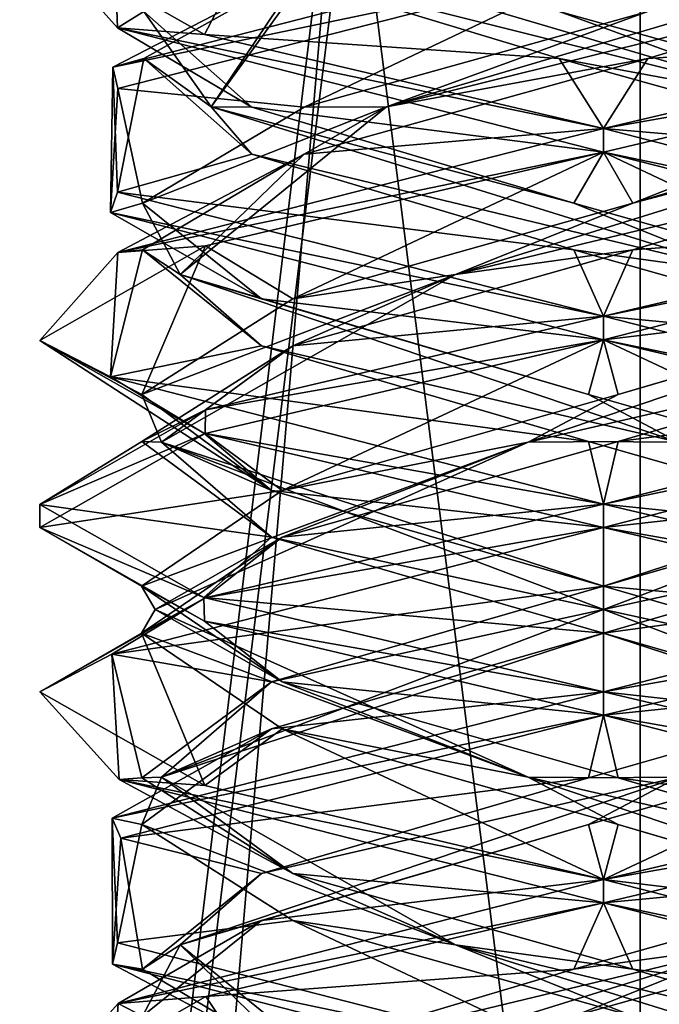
# Model space of a CAD drawing. Header units: millimetres. Extents: x -19 to 152, y -2 to 200.
# Tile 80 of 162: x -14.85 to -13.15, y 27.47 to 30.09. Entities that reach past the tile are written whole.
import ezdxf

# ---------------------------------------------------------------- set-up
doc = ezdxf.new("R2010")
doc.units = ezdxf.units.MM
doc.header["$LTSCALE"] = 65.185185
for name, color, linetype in [('181', 7, 'CONTINUOUS'), ('196', 7, 'CONTINUOUS'), ('197', 7, 'CONTINUOUS'), ('198', 7, 'CONTINUOUS'), ('208', 7, 'CONTINUOUS'), ('209', 7, 'CONTINUOUS'), ('210', 7, 'CONTINUOUS'), ('220', 7, 'CONTINUOUS'), ('221', 7, 'CONTINUOUS'), ('222', 7, 'CONTINUOUS'), ('241', 7, 'CONTINUOUS'), ('242', 7, 'CONTINUOUS'), ('243', 7, 'CONTINUOUS'), ('340', 7, 'CONTINUOUS'), ('676', 7, 'CONTINUOUS'), ('777', 7, 'CONTINUOUS'), ('778', 7, 'CONTINUOUS'), ('779', 7, 'CONTINUOUS')]:
    doc.layers.add(name, color=color, linetype=linetype)

msp = doc.modelspace()

# ---------------------------------------------------------------- linework, layer by layer
at = {"layer": '181', "color": 7, "linetype": 'Continuous'}
for points in [[(-14.5931, 30.0683, -0.7601), (-14.6059, 30.4012, 0.7379), (-14.8, 30.3002, 0.0008), (-14.5931, 30.0683, -0.7601)], [(-14.362, 30.0504, -1.0593), (-14.5931, 30.0683, -0.7601), (-14.8, 30.3002, 0.0008), (-14.362, 30.0504, -1.0593)], [(-13.3, 30.2375, 1.5), (-13.3, 30.3, 1.5), (-14.6059, 29.9637, 0.7379), (-13.3, 30.2375, 1.5)], [(-14.5921, 29.9071, 0.7619), (-13.3, 30.2375, 1.5), (-14.6059, 29.9637, 0.7379), (-14.5921, 29.9071, 0.7619)], [(-13.3, 29.7375, -1.5), (-14.5931, 30.0683, -0.7601), (-13.3, 29.8, -1.5), (-13.3, 29.7375, -1.5)], [(-13.3, 29.8, -1.5), (-14.5931, 30.0683, -0.7601), (-14.362, 30.0504, -1.0593), (-13.3, 29.8, -1.5)], [(-14.6122, 29.5765, -0.7267), (-14.5921, 29.9071, 0.7619), (-14.6059, 29.9637, 0.7379), (-14.6122, 29.5765, -0.7267)], [(-14.5931, 29.6308, -0.7601), (-14.6122, 29.5765, -0.7267), (-14.6059, 29.9637, 0.7379), (-14.5931, 29.6308, -0.7601)], [(-13.3, 29.7375, 1.5), (-13.3, 29.8, 1.5), (-14.5921, 29.4696, 0.7619), (-13.3, 29.7375, 1.5)], [(-14.359, 29.488, 1.0623), (-13.3, 29.7375, 1.5), (-14.5921, 29.4696, 0.7619), (-14.359, 29.488, 1.0623)], [(-13.3, 29.3, -1.5), (-14.6122, 29.5765, -0.7267), (-14.5931, 29.6308, -0.7601), (-13.3, 29.3, -1.5)], [(-13.3, 29.2375, -1.5), (-14.6122, 29.5765, -0.7267), (-13.3, 29.3, -1.5), (-13.3, 29.2375, -1.5)], [(-14.8, 29.2359, -0.0077), (-14.359, 29.488, 1.0623), (-14.5921, 29.4696, 0.7619), (-14.8, 29.2359, -0.0077)], [(-14.6122, 29.139, -0.7267), (-14.8, 29.2359, -0.0077), (-14.5921, 29.4696, 0.7619), (-14.6122, 29.139, -0.7267)], [(-13.3, 29.3, 1.5), (-14.359, 29.0505, 1.0623), (-13.3, 29.2375, 1.5), (-13.3, 29.3, 1.5)], [(-14.3639, 28.9885, -1.0574), (-14.8, 29.2359, -0.0077), (-14.6122, 29.139, -0.7267), (-14.3639, 28.9885, -1.0574)], [(-13.3, 29.2375, 1.5), (-14.359, 29.0505, 1.0623), (-14.3603, 28.9876, 1.061), (-13.3, 29.2375, 1.5)], [(-13.3, 28.8, -1.5), (-14.3639, 28.9885, -1.0574), (-14.6122, 29.139, -0.7267), (-13.3, 28.8, -1.5)], [(-14.359, 29.0505, 1.0623), (-14.8, 28.7984, -0.0077), (-14.3603, 28.9876, 1.061), (-14.359, 29.0505, 1.0623)], [(-14.3603, 28.9876, 1.061), (-14.8, 28.7984, -0.0077), (-14.8, 28.7376, 0.0006), (-14.3603, 28.9876, 1.061)], [(-13.3, 28.7375, -1.5), (-14.3639, 28.9885, -1.0574), (-13.3, 28.8, -1.5), (-13.3, 28.7375, -1.5)], [(-14.8, 28.7984, -0.0077), (-14.3639, 28.551, -1.0574), (-14.8, 28.7376, 0.0006), (-14.8, 28.7984, -0.0077)], [(-13.3, 28.7375, 1.5), (-13.3, 28.8, 1.5), (-14.3604, 28.5501, 1.0609), (-13.3, 28.7375, 1.5)], [(-14.8, 28.7376, 0.0006), (-14.3639, 28.551, -1.0574), (-14.3617, 28.4878, -1.0597), (-14.8, 28.7376, 0.0006)], [(-14.6084, 28.4001, 0.7335), (-13.3, 28.7375, 1.5), (-14.3604, 28.5501, 1.0609), (-14.6084, 28.4001, 0.7335)], [(-14.8, 28.3001, 0.0003), (-14.6084, 28.4001, 0.7335), (-14.3604, 28.5501, 1.0609), (-14.8, 28.3001, 0.0003)], [(-14.3639, 28.551, -1.0574), (-13.3, 28.3, -1.5), (-14.3617, 28.4878, -1.0597), (-14.3639, 28.551, -1.0574)], [(-13.3, 28.3, -1.5), (-13.3, 28.2375, -1.5), (-14.3617, 28.4878, -1.0597), (-13.3, 28.3, -1.5)], [(-14.5892, 28.0667, -0.7668), (-14.6084, 28.4001, 0.7335), (-14.8, 28.3001, 0.0003), (-14.5892, 28.0667, -0.7668)], [(-14.3613, 28.0502, -1.06), (-14.5892, 28.0667, -0.7668), (-14.8, 28.3001, 0.0003), (-14.3613, 28.0502, -1.06)], [(-13.3, 28.2375, 1.5), (-13.3, 28.3, 1.5), (-14.6072, 27.9631, 0.7356), (-13.3, 28.2375, 1.5)], [(-14.5848, 27.9101, 0.7742), (-13.3, 28.2375, 1.5), (-14.6072, 27.9631, 0.7356), (-14.5848, 27.9101, 0.7742)], [(-13.3, 27.7375, -1.5), (-14.5892, 28.0667, -0.7668), (-13.3, 27.8, -1.5), (-13.3, 27.7375, -1.5)], [(-13.3, 27.8, -1.5), (-14.5892, 28.0667, -0.7668), (-14.3613, 28.0502, -1.06), (-13.3, 27.8, -1.5)], [(-14.6069, 27.5742, -0.7361), (-14.5848, 27.9101, 0.7742), (-14.6072, 27.9631, 0.7356), (-14.6069, 27.5742, -0.7361)], [(-14.5932, 27.6309, -0.7601), (-14.6069, 27.5742, -0.7361), (-14.6072, 27.9631, 0.7356), (-14.5932, 27.6309, -0.7601)], [(-13.3, 27.7375, 1.5), (-13.3, 27.8, 1.5), (-14.592, 27.4696, 0.7621), (-13.3, 27.7375, 1.5)], [(-14.3587, 27.4881, 1.0626), (-13.3, 27.7375, 1.5), (-14.592, 27.4696, 0.7621), (-14.3587, 27.4881, 1.0626)], [(-13.3, 27.3, -1.5), (-14.6069, 27.5742, -0.7361), (-14.5932, 27.6309, -0.7601), (-13.3, 27.3, -1.5)], [(-13.3, 27.2375, -1.5), (-14.6069, 27.5742, -0.7361), (-13.3, 27.3, -1.5), (-13.3, 27.2375, -1.5)], [(-14.8, 27.2359, -0.0076), (-14.3587, 27.4881, 1.0626), (-14.592, 27.4696, 0.7621), (-14.8, 27.2359, -0.0076)], [(-14.6133, 27.1395, -0.7248), (-14.8, 27.2359, -0.0076), (-14.592, 27.4696, 0.7621), (-14.6133, 27.1395, -0.7248)]]:
    msp.add_3dface(points, dxfattribs=at)
at = {"layer": '196', "color": 7, "linetype": 'Continuous'}
for points in [[(-13.3, 30.3, -1.5), (-12.5335, 30.242, -0.9612), (-12.2353, 30.0488, -1.0566), (-13.3, 30.3, -1.5)], [(-12.3639, 29.7318, 0.7969), (-13.2212, 29.4767, 1.2268), (-12.2403, 29.5497, 1.0616), (-12.3639, 29.7318, 0.7969)], [(-13.2212, 29.4767, 1.2268), (-13.3, 29.3, 1.5), (-12.2403, 29.5497, 1.0616), (-13.2212, 29.4767, 1.2268)], [(-14.1265, 29.2216, 0.9101), (-13.3, 29.3, 1.5), (-13.2212, 29.4767, 1.2268), (-14.1265, 29.2216, 0.9101)], [(-14.359, 29.0505, 1.0623), (-13.3, 29.3, 1.5), (-14.1265, 29.2216, 0.9101), (-14.359, 29.0505, 1.0623)], [(-14.5287, 28.9665, 0.0394), (-14.359, 29.0505, 1.0623), (-14.1265, 29.2216, 0.9101), (-14.5287, 28.9665, 0.0394)], [(-14.8, 28.7984, -0.0077), (-14.359, 29.0505, 1.0623), (-14.5287, 28.9665, 0.0394), (-14.8, 28.7984, -0.0077)], [(-14.1831, 28.7114, -0.8552), (-14.8, 28.7984, -0.0077), (-14.5287, 28.9665, 0.0394), (-14.1831, 28.7114, -0.8552)], [(-14.3639, 28.551, -1.0574), (-14.8, 28.7984, -0.0077), (-14.1831, 28.7114, -0.8552), (-14.3639, 28.551, -1.0574)], [(-13.3, 28.4563, -1.2294), (-14.3639, 28.551, -1.0574), (-14.1831, 28.7114, -0.8552), (-13.3, 28.4563, -1.2294)], [(-13.3, 28.3, -1.5), (-14.3639, 28.551, -1.0574), (-13.3, 28.4563, -1.2294), (-13.3, 28.3, -1.5)], [(-12.4169, 28.2011, -0.8552), (-13.3, 28.3, -1.5), (-13.3, 28.4563, -1.2294), (-12.4169, 28.2011, -0.8552)], [(-12.2348, 28.0486, -1.0561), (-13.3, 28.3, -1.5), (-12.4169, 28.2011, -0.8552), (-12.2348, 28.0486, -1.0561)], [(-13.3788, 27.4358, 1.2268), (-13.3, 27.3, 1.5), (-12.4735, 27.6909, 0.9101), (-13.3788, 27.4358, 1.2268)], [(-13.3, 27.3, 1.5), (-12.2398, 27.5499, 1.0611), (-12.4735, 27.6909, 0.9101), (-13.3, 27.3, 1.5)]]:
    msp.add_3dface(points, dxfattribs=at)
at = {"layer": '197', "color": 7, "linetype": 'Continuous'}
for points in [[(-13.6941, 29.4116, 1.1263), (-12.3639, 29.7318, 0.7969), (-12.2556, 29.858, 0.5772), (-13.6941, 29.4116, 1.1263)], [(-13.6941, 29.4116, 1.1263), (-12.2556, 29.858, 0.5772), (-13.2212, 29.6017, 1.2268), (-13.6941, 29.4116, 1.1263)], [(-13.2212, 29.6017, 1.2268), (-12.2556, 29.858, 0.5772), (-12.3639, 29.8568, 0.7969), (-13.2212, 29.6017, 1.2268)], [(-13.2212, 29.4767, 1.2268), (-12.3639, 29.7318, 0.7969), (-13.6941, 29.4116, 1.1263), (-13.2212, 29.4767, 1.2268)], [(-14.1265, 29.3466, 0.9101), (-13.6941, 29.4116, 1.1263), (-13.2212, 29.6017, 1.2268), (-14.1265, 29.3466, 0.9101)], [(-14.1265, 29.2216, 0.9101), (-13.2212, 29.4767, 1.2268), (-13.6941, 29.4116, 1.1263), (-14.1265, 29.2216, 0.9101)], [(-14.4764, 28.9652, -0.1999), (-13.6941, 29.4116, 1.1263), (-14.5287, 29.0915, 0.0394), (-14.4764, 28.9652, -0.1999)], [(-14.5287, 29.0915, 0.0394), (-13.6941, 29.4116, 1.1263), (-14.1265, 29.3466, 0.9101), (-14.5287, 29.0915, 0.0394)], [(-14.4764, 28.9652, -0.1999), (-14.1265, 29.2216, 0.9101), (-13.6941, 29.4116, 1.1263), (-14.4764, 28.9652, -0.1999)], [(-14.5287, 28.9665, 0.0394), (-14.1265, 29.2216, 0.9101), (-14.4764, 28.9652, -0.1999), (-14.5287, 28.9665, 0.0394)], [(-14.1831, 28.8364, -0.8552), (-14.4764, 28.9652, -0.1999), (-14.5287, 29.0915, 0.0394), (-14.1831, 28.8364, -0.8552)], [(-14.1831, 28.7114, -0.8552), (-14.5287, 28.9665, 0.0394), (-14.4764, 28.9652, -0.1999), (-14.1831, 28.7114, -0.8552)], [(-13.3, 28.5188, -1.1933), (-14.1831, 28.7114, -0.8552), (-14.4764, 28.9652, -0.1999), (-13.3, 28.5188, -1.1933)], [(-13.3, 28.5188, -1.1933), (-14.4764, 28.9652, -0.1999), (-13.3, 28.5813, -1.2294), (-13.3, 28.5188, -1.1933)], [(-13.3, 28.5813, -1.2294), (-14.4764, 28.9652, -0.1999), (-14.1831, 28.8364, -0.8552), (-13.3, 28.5813, -1.2294)], [(-13.3, 28.4563, -1.2294), (-14.1831, 28.7114, -0.8552), (-13.3, 28.5188, -1.1933), (-13.3, 28.4563, -1.2294)], [(-12.4169, 28.3261, -0.8552), (-13.3, 28.5188, -1.1933), (-13.3, 28.5813, -1.2294), (-12.4169, 28.3261, -0.8552)], [(-12.1236, 28.0723, -0.1999), (-13.3, 28.4563, -1.2294), (-13.3, 28.5188, -1.1933), (-12.1236, 28.0723, -0.1999)], [(-12.1236, 28.0723, -0.1999), (-13.3, 28.5188, -1.1933), (-12.4169, 28.3261, -0.8552), (-12.1236, 28.0723, -0.1999)], [(-12.4169, 28.2011, -0.8552), (-13.3, 28.4563, -1.2294), (-12.1236, 28.0723, -0.1999), (-12.4169, 28.2011, -0.8552)], [(-13.3788, 27.5608, 1.2268), (-12.9059, 27.6259, 1.1263), (-12.4735, 27.8159, 0.9101), (-13.3788, 27.5608, 1.2268)], [(-13.3788, 27.4358, 1.2268), (-12.4735, 27.6909, 0.9101), (-12.9059, 27.6259, 1.1263), (-13.3788, 27.4358, 1.2268)], [(-14.3444, 27.1795, 0.5772), (-13.3788, 27.4358, 1.2268), (-12.9059, 27.6259, 1.1263), (-14.3444, 27.1795, 0.5772)], [(-14.3444, 27.1795, 0.5772), (-12.9059, 27.6259, 1.1263), (-14.2361, 27.3057, 0.7969), (-14.3444, 27.1795, 0.5772)], [(-14.2361, 27.3057, 0.7969), (-12.9059, 27.6259, 1.1263), (-13.3788, 27.5608, 1.2268), (-14.2361, 27.3057, 0.7969)]]:
    msp.add_3dface(points, dxfattribs=at)
at = {"layer": '198', "color": 7, "linetype": 'Continuous'}
for points in [[(-13.3, 29.7375, 1.5), (-13.2212, 29.6017, 1.2268), (-12.2403, 29.9872, 1.0616), (-13.3, 29.7375, 1.5)], [(-13.2212, 29.6017, 1.2268), (-12.3639, 29.8568, 0.7969), (-12.2403, 29.9872, 1.0616), (-13.2212, 29.6017, 1.2268)], [(-13.3, 29.7375, 1.5), (-14.359, 29.488, 1.0623), (-14.1265, 29.3466, 0.9101), (-13.3, 29.7375, 1.5)], [(-13.3, 29.7375, 1.5), (-14.1265, 29.3466, 0.9101), (-13.2212, 29.6017, 1.2268), (-13.3, 29.7375, 1.5)], [(-14.359, 29.488, 1.0623), (-14.8, 29.2359, -0.0077), (-14.5287, 29.0915, 0.0394), (-14.359, 29.488, 1.0623)], [(-14.359, 29.488, 1.0623), (-14.5287, 29.0915, 0.0394), (-14.1265, 29.3466, 0.9101), (-14.359, 29.488, 1.0623)], [(-14.8, 29.2359, -0.0077), (-14.3639, 28.9885, -1.0574), (-14.1831, 28.8364, -0.8552), (-14.8, 29.2359, -0.0077)], [(-14.8, 29.2359, -0.0077), (-14.1831, 28.8364, -0.8552), (-14.5287, 29.0915, 0.0394), (-14.8, 29.2359, -0.0077)], [(-14.3639, 28.9885, -1.0574), (-13.3, 28.7375, -1.5), (-14.1831, 28.8364, -0.8552), (-14.3639, 28.9885, -1.0574)], [(-13.3, 28.7375, -1.5), (-13.3, 28.5813, -1.2294), (-14.1831, 28.8364, -0.8552), (-13.3, 28.7375, -1.5)], [(-13.3, 28.5813, -1.2294), (-13.3, 28.7375, -1.5), (-12.2331, 28.4856, -1.0544), (-13.3, 28.5813, -1.2294)], [(-12.4169, 28.3261, -0.8552), (-13.3, 28.5813, -1.2294), (-12.2331, 28.4856, -1.0544), (-12.4169, 28.3261, -0.8552)], [(-13.3, 27.7375, 1.5), (-12.4735, 27.8159, 0.9101), (-12.2455, 27.9857, 1.0668), (-13.3, 27.7375, 1.5)], [(-13.3, 27.7375, 1.5), (-13.3788, 27.5608, 1.2268), (-12.4735, 27.8159, 0.9101), (-13.3, 27.7375, 1.5)], [(-13.3, 27.7375, 1.5), (-14.3587, 27.4881, 1.0626), (-13.3788, 27.5608, 1.2268), (-13.3, 27.7375, 1.5)], [(-14.3587, 27.4881, 1.0626), (-14.2361, 27.3057, 0.7969), (-13.3788, 27.5608, 1.2268), (-14.3587, 27.4881, 1.0626)], [(-14.3587, 27.4881, 1.0626), (-14.8, 27.2359, -0.0076), (-14.2361, 27.3057, 0.7969), (-14.3587, 27.4881, 1.0626)]]:
    msp.add_3dface(points, dxfattribs=at)
at = {"layer": '208', "color": 7, "linetype": 'Continuous'}
for points in [[(-12.3388, 30.242, 0.7665), (-13.182, 29.9869, 1.2237), (-12.2472, 30.0477, 1.0684), (-12.3388, 30.242, 0.7665)], [(-13.182, 29.9869, 1.2237), (-13.3, 29.8, 1.5), (-12.2472, 30.0477, 1.0684), (-13.182, 29.9869, 1.2237)], [(-14.0969, 29.7318, 0.9361), (-13.3, 29.8, 1.5), (-13.182, 29.9869, 1.2237), (-14.0969, 29.7318, 0.9361)], [(-14.5921, 29.4696, 0.7619), (-13.3, 29.8, 1.5), (-14.0969, 29.7318, 0.9361), (-14.5921, 29.4696, 0.7619)], [(-14.5268, 29.4767, 0.0788), (-14.5921, 29.4696, 0.7619), (-14.0969, 29.7318, 0.9361), (-14.5268, 29.4767, 0.0788)], [(-14.6122, 29.139, -0.7267), (-14.5921, 29.4696, 0.7619), (-14.5268, 29.4767, 0.0788), (-14.6122, 29.139, -0.7267)], [(-14.2101, 29.2216, -0.8265), (-14.6122, 29.139, -0.7267), (-14.5268, 29.4767, 0.0788), (-14.2101, 29.2216, -0.8265)], [(-13.3394, 28.9665, -1.2287), (-14.6122, 29.139, -0.7267), (-14.2101, 29.2216, -0.8265), (-13.3394, 28.9665, -1.2287)], [(-13.3, 28.8, -1.5), (-14.6122, 29.139, -0.7267), (-13.3394, 28.9665, -1.2287), (-13.3, 28.8, -1.5)], [(-12.4448, 28.7114, -0.8831), (-13.3, 28.8, -1.5), (-13.3394, 28.9665, -1.2287), (-12.4448, 28.7114, -0.8831)], [(-13.3, 28.8, -1.5), (-12.4448, 28.7114, -0.8831), (-12.2465, 28.5521, -1.0678), (-13.3, 28.8, -1.5)], [(-13.3394, 27.946, 1.2287), (-13.3, 27.8, 1.5), (-12.4448, 28.2011, 0.8831), (-13.3394, 27.946, 1.2287)], [(-12.4448, 28.2011, 0.8831), (-13.3, 27.8, 1.5), (-12.2475, 28.0476, 1.0688), (-12.4448, 28.2011, 0.8831)], [(-14.2101, 27.6909, 0.8265), (-13.3, 27.8, 1.5), (-13.3394, 27.946, 1.2287), (-14.2101, 27.6909, 0.8265)], [(-14.592, 27.4696, 0.7621), (-13.3, 27.8, 1.5), (-14.2101, 27.6909, 0.8265), (-14.592, 27.4696, 0.7621)], [(-14.5268, 27.4358, -0.0788), (-14.592, 27.4696, 0.7621), (-14.2101, 27.6909, 0.8265), (-14.5268, 27.4358, -0.0788)], [(-14.6133, 27.1395, -0.7248), (-14.592, 27.4696, 0.7621), (-14.5268, 27.4358, -0.0788), (-14.6133, 27.1395, -0.7248)]]:
    msp.add_3dface(points, dxfattribs=at)
at = {"layer": '209', "color": 7, "linetype": 'Continuous'}
for points in [[(-13.8772, 29.858, 1.0444), (-12.3388, 30.242, 0.7665), (-12.3671, 30.3045, 0.744), (-13.8772, 29.858, 1.0444)], [(-13.8772, 29.858, 1.0444), (-12.3671, 30.3045, 0.744), (-13.182, 30.1119, 1.2237), (-13.8772, 29.858, 1.0444)], [(-13.182, 29.9869, 1.2237), (-12.3388, 30.242, 0.7665), (-13.8772, 29.858, 1.0444), (-13.182, 29.9869, 1.2237)], [(-14.0969, 29.8568, 0.9361), (-13.8772, 29.858, 1.0444), (-13.182, 30.1119, 1.2237), (-14.0969, 29.8568, 0.9361)], [(-14.0969, 29.7318, 0.9361), (-13.182, 29.9869, 1.2237), (-13.8772, 29.858, 1.0444), (-14.0969, 29.7318, 0.9361)], [(-14.4263, 29.4116, -0.3941), (-13.8772, 29.858, 1.0444), (-14.5268, 29.6017, 0.0788), (-14.4263, 29.4116, -0.3941)], [(-14.5268, 29.6017, 0.0788), (-13.8772, 29.858, 1.0444), (-14.0969, 29.8568, 0.9361), (-14.5268, 29.6017, 0.0788)], [(-14.4263, 29.4116, -0.3941), (-14.0969, 29.7318, 0.9361), (-13.8772, 29.858, 1.0444), (-14.4263, 29.4116, -0.3941)], [(-14.5268, 29.4767, 0.0788), (-14.0969, 29.7318, 0.9361), (-14.4263, 29.4116, -0.3941), (-14.5268, 29.4767, 0.0788)], [(-14.2101, 29.3466, -0.8265), (-14.4263, 29.4116, -0.3941), (-14.5268, 29.6017, 0.0788), (-14.2101, 29.3466, -0.8265)], [(-14.2101, 29.2216, -0.8265), (-14.5268, 29.4767, 0.0788), (-14.4263, 29.4116, -0.3941), (-14.2101, 29.2216, -0.8265)], [(-13.1001, 28.9652, -1.1764), (-14.2101, 29.2216, -0.8265), (-14.4263, 29.4116, -0.3941), (-13.1001, 28.9652, -1.1764)], [(-13.1001, 28.9652, -1.1764), (-14.4263, 29.4116, -0.3941), (-13.3394, 29.0915, -1.2287), (-13.1001, 28.9652, -1.1764)], [(-13.3394, 29.0915, -1.2287), (-14.4263, 29.4116, -0.3941), (-14.2101, 29.3466, -0.8265), (-13.3394, 29.0915, -1.2287)], [(-13.3394, 28.9665, -1.2287), (-14.2101, 29.2216, -0.8265), (-13.1001, 28.9652, -1.1764), (-13.3394, 28.9665, -1.2287)], [(-12.4448, 28.8364, -0.8831), (-13.1001, 28.9652, -1.1764), (-13.3394, 29.0915, -1.2287), (-12.4448, 28.8364, -0.8831)], [(-12.4448, 28.7114, -0.8831), (-13.3394, 28.9665, -1.2287), (-13.1001, 28.9652, -1.1764), (-12.4448, 28.7114, -0.8831)], [(-13.3394, 28.071, 1.2287), (-13.1001, 28.0723, 1.1764), (-12.4448, 28.3261, 0.8831), (-13.3394, 28.071, 1.2287)], [(-13.3394, 27.946, 1.2287), (-12.4448, 28.2011, 0.8831), (-13.1001, 28.0723, 1.1764), (-13.3394, 27.946, 1.2287)], [(-14.4263, 27.6259, 0.3941), (-13.3394, 27.946, 1.2287), (-13.1001, 28.0723, 1.1764), (-14.4263, 27.6259, 0.3941)], [(-14.4263, 27.6259, 0.3941), (-13.1001, 28.0723, 1.1764), (-14.2101, 27.8159, 0.8265), (-14.4263, 27.6259, 0.3941)], [(-14.2101, 27.8159, 0.8265), (-13.1001, 28.0723, 1.1764), (-13.3394, 28.071, 1.2287), (-14.2101, 27.8159, 0.8265)], [(-14.2101, 27.6909, 0.8265), (-13.3394, 27.946, 1.2287), (-14.4263, 27.6259, 0.3941), (-14.2101, 27.6909, 0.8265)], [(-14.5268, 27.5608, -0.0788), (-14.4263, 27.6259, 0.3941), (-14.2101, 27.8159, 0.8265), (-14.5268, 27.5608, -0.0788)], [(-14.5268, 27.4358, -0.0788), (-14.2101, 27.6909, 0.8265), (-14.4263, 27.6259, 0.3941), (-14.5268, 27.4358, -0.0788)], [(-13.8772, 27.1795, -1.0444), (-14.5268, 27.4358, -0.0788), (-14.4263, 27.6259, 0.3941), (-13.8772, 27.1795, -1.0444)], [(-14.0969, 27.3057, -0.9361), (-14.4263, 27.6259, 0.3941), (-14.5268, 27.5608, -0.0788), (-14.0969, 27.3057, -0.9361)], [(-13.8772, 27.1795, -1.0444), (-14.4263, 27.6259, 0.3941), (-14.0969, 27.3057, -0.9361), (-13.8772, 27.1795, -1.0444)]]:
    msp.add_3dface(points, dxfattribs=at)
at = {"layer": '210', "color": 7, "linetype": 'Continuous'}
for points in [[(-13.3, 30.2375, 1.5), (-14.5921, 29.9071, 0.7619), (-14.0969, 29.8568, 0.9361), (-13.3, 30.2375, 1.5)], [(-13.3, 30.2375, 1.5), (-14.0969, 29.8568, 0.9361), (-13.182, 30.1119, 1.2237), (-13.3, 30.2375, 1.5)], [(-14.5921, 29.9071, 0.7619), (-14.6122, 29.5765, -0.7267), (-14.5268, 29.6017, 0.0788), (-14.5921, 29.9071, 0.7619)], [(-14.5921, 29.9071, 0.7619), (-14.5268, 29.6017, 0.0788), (-14.0969, 29.8568, 0.9361), (-14.5921, 29.9071, 0.7619)], [(-14.6122, 29.5765, -0.7267), (-14.2101, 29.3466, -0.8265), (-14.5268, 29.6017, 0.0788), (-14.6122, 29.5765, -0.7267)], [(-14.6122, 29.5765, -0.7267), (-13.3, 29.2375, -1.5), (-14.2101, 29.3466, -0.8265), (-14.6122, 29.5765, -0.7267)], [(-13.3, 29.2375, -1.5), (-13.3394, 29.0915, -1.2287), (-14.2101, 29.3466, -0.8265), (-13.3, 29.2375, -1.5)], [(-13.3, 29.2375, -1.5), (-12.4448, 28.8364, -0.8831), (-13.3394, 29.0915, -1.2287), (-13.3, 29.2375, -1.5)], [(-12.4448, 28.8364, -0.8831), (-13.3, 29.2375, -1.5), (-12.2467, 28.9897, -1.0679), (-12.4448, 28.8364, -0.8831)], [(-13.3, 28.2375, 1.5), (-12.4448, 28.3261, 0.8831), (-12.247, 28.4852, 1.0683), (-13.3, 28.2375, 1.5)], [(-13.3, 28.2375, 1.5), (-13.3394, 28.071, 1.2287), (-12.4448, 28.3261, 0.8831), (-13.3, 28.2375, 1.5)], [(-13.3, 28.2375, 1.5), (-14.5848, 27.9101, 0.7742), (-13.3394, 28.071, 1.2287), (-13.3, 28.2375, 1.5)], [(-14.5848, 27.9101, 0.7742), (-14.2101, 27.8159, 0.8265), (-13.3394, 28.071, 1.2287), (-14.5848, 27.9101, 0.7742)], [(-14.5848, 27.9101, 0.7742), (-14.6069, 27.5742, -0.7361), (-14.5268, 27.5608, -0.0788), (-14.5848, 27.9101, 0.7742)], [(-14.5848, 27.9101, 0.7742), (-14.5268, 27.5608, -0.0788), (-14.2101, 27.8159, 0.8265), (-14.5848, 27.9101, 0.7742)], [(-14.6069, 27.5742, -0.7361), (-13.3, 27.2375, -1.5), (-14.0969, 27.3057, -0.9361), (-14.6069, 27.5742, -0.7361)], [(-14.6069, 27.5742, -0.7361), (-14.0969, 27.3057, -0.9361), (-14.5268, 27.5608, -0.0788), (-14.6069, 27.5742, -0.7361)]]:
    msp.add_3dface(points, dxfattribs=at)
at = {"layer": '220', "color": 7, "linetype": 'Continuous'}
for points in [[(-14.6059, 29.9637, 0.7379), (-13.3, 30.3, 1.5), (-14.0665, 30.242, 0.9612), (-14.6059, 29.9637, 0.7379)], [(-14.5237, 29.9869, 0.118), (-14.6059, 29.9637, 0.7379), (-14.0665, 30.242, 0.9612), (-14.5237, 29.9869, 0.118)], [(-14.5931, 29.6308, -0.7601), (-14.6059, 29.9637, 0.7379), (-14.5237, 29.9869, 0.118), (-14.5931, 29.6308, -0.7601)], [(-14.2361, 29.7318, -0.7969), (-14.5931, 29.6308, -0.7601), (-14.5237, 29.9869, 0.118), (-14.2361, 29.7318, -0.7969)], [(-13.3788, 29.4767, -1.2268), (-14.5931, 29.6308, -0.7601), (-14.2361, 29.7318, -0.7969), (-13.3788, 29.4767, -1.2268)], [(-13.3, 29.3, -1.5), (-14.5931, 29.6308, -0.7601), (-13.3788, 29.4767, -1.2268), (-13.3, 29.3, -1.5)], [(-12.4735, 29.2216, -0.9101), (-13.3, 29.3, -1.5), (-13.3788, 29.4767, -1.2268), (-12.4735, 29.2216, -0.9101)], [(-12.0115, 28.9711, -0.7679), (-13.3, 29.3, -1.5), (-12.4735, 29.2216, -0.9101), (-12.0115, 28.9711, -0.7679)], [(-13.3, 28.4563, 1.2294), (-11.9982, 28.6345, 0.7453), (-12.4169, 28.7114, 0.8552), (-13.3, 28.4563, 1.2294)], [(-13.3, 28.3, 1.5), (-11.9982, 28.6345, 0.7453), (-13.3, 28.4563, 1.2294), (-13.3, 28.3, 1.5)], [(-14.1831, 28.2011, 0.8552), (-13.3, 28.3, 1.5), (-13.3, 28.4563, 1.2294), (-14.1831, 28.2011, 0.8552)], [(-14.6072, 27.9631, 0.7356), (-13.3, 28.3, 1.5), (-14.1831, 28.2011, 0.8552), (-14.6072, 27.9631, 0.7356)], [(-14.5287, 27.946, -0.0394), (-14.6072, 27.9631, 0.7356), (-14.1831, 28.2011, 0.8552), (-14.5287, 27.946, -0.0394)], [(-14.5932, 27.6309, -0.7601), (-14.6072, 27.9631, 0.7356), (-14.5287, 27.946, -0.0394), (-14.5932, 27.6309, -0.7601)], [(-14.1265, 27.6909, -0.9101), (-14.5932, 27.6309, -0.7601), (-14.5287, 27.946, -0.0394), (-14.1265, 27.6909, -0.9101)], [(-13.3, 27.3, -1.5), (-14.5932, 27.6309, -0.7601), (-14.1265, 27.6909, -0.9101), (-13.3, 27.3, -1.5)], [(-13.2212, 27.4358, -1.2268), (-13.3, 27.3, -1.5), (-14.1265, 27.6909, -0.9101), (-13.2212, 27.4358, -1.2268)]]:
    msp.add_3dface(points, dxfattribs=at)
at = {"layer": '221', "color": 7, "linetype": 'Continuous'}
for points in [[(-14.3444, 29.858, -0.5772), (-14.044, 30.3045, 0.9329), (-14.5237, 30.1119, 0.118), (-14.3444, 29.858, -0.5772)], [(-14.3444, 29.858, -0.5772), (-14.0665, 30.242, 0.9612), (-14.044, 30.3045, 0.9329), (-14.3444, 29.858, -0.5772)], [(-14.5237, 29.9869, 0.118), (-14.0665, 30.242, 0.9612), (-14.3444, 29.858, -0.5772), (-14.5237, 29.9869, 0.118)], [(-14.2361, 29.8568, -0.7969), (-14.3444, 29.858, -0.5772), (-14.5237, 30.1119, 0.118), (-14.2361, 29.8568, -0.7969)], [(-14.2361, 29.7318, -0.7969), (-14.5237, 29.9869, 0.118), (-14.3444, 29.858, -0.5772), (-14.2361, 29.7318, -0.7969)], [(-12.9059, 29.4116, -1.1263), (-14.2361, 29.7318, -0.7969), (-14.3444, 29.858, -0.5772), (-12.9059, 29.4116, -1.1263)], [(-12.9059, 29.4116, -1.1263), (-14.3444, 29.858, -0.5772), (-13.3788, 29.6017, -1.2268), (-12.9059, 29.4116, -1.1263)], [(-13.3788, 29.6017, -1.2268), (-14.3444, 29.858, -0.5772), (-14.2361, 29.8568, -0.7969), (-13.3788, 29.6017, -1.2268)], [(-13.3788, 29.4767, -1.2268), (-14.2361, 29.7318, -0.7969), (-12.9059, 29.4116, -1.1263), (-13.3788, 29.4767, -1.2268)], [(-12.4735, 29.3466, -0.9101), (-12.9059, 29.4116, -1.1263), (-13.3788, 29.6017, -1.2268), (-12.4735, 29.3466, -0.9101)], [(-12.4735, 29.2216, -0.9101), (-13.3788, 29.4767, -1.2268), (-12.9059, 29.4116, -1.1263), (-12.4735, 29.2216, -0.9101)], [(-13.3, 28.5188, 1.1933), (-12.4169, 28.7114, 0.8552), (-12.1236, 28.9652, 0.1999), (-13.3, 28.5188, 1.1933)], [(-13.3, 28.5188, 1.1933), (-12.1236, 28.9652, 0.1999), (-13.3, 28.5813, 1.2294), (-13.3, 28.5188, 1.1933)], [(-13.3, 28.5813, 1.2294), (-12.1236, 28.9652, 0.1999), (-12.4169, 28.8364, 0.8552), (-13.3, 28.5813, 1.2294)], [(-13.3, 28.4563, 1.2294), (-12.4169, 28.7114, 0.8552), (-13.3, 28.5188, 1.1933), (-13.3, 28.4563, 1.2294)], [(-14.1831, 28.3261, 0.8552), (-13.3, 28.5188, 1.1933), (-13.3, 28.5813, 1.2294), (-14.1831, 28.3261, 0.8552)], [(-14.4764, 28.0723, 0.1999), (-13.3, 28.4563, 1.2294), (-13.3, 28.5188, 1.1933), (-14.4764, 28.0723, 0.1999)], [(-14.4764, 28.0723, 0.1999), (-13.3, 28.5188, 1.1933), (-14.1831, 28.3261, 0.8552), (-14.4764, 28.0723, 0.1999)], [(-14.1831, 28.2011, 0.8552), (-13.3, 28.4563, 1.2294), (-14.4764, 28.0723, 0.1999), (-14.1831, 28.2011, 0.8552)], [(-14.5287, 28.071, -0.0394), (-14.4764, 28.0723, 0.1999), (-14.1831, 28.3261, 0.8552), (-14.5287, 28.071, -0.0394)], [(-14.5287, 27.946, -0.0394), (-14.1831, 28.2011, 0.8552), (-14.4764, 28.0723, 0.1999), (-14.5287, 27.946, -0.0394)], [(-13.6941, 27.6259, -1.1263), (-14.5287, 27.946, -0.0394), (-14.4764, 28.0723, 0.1999), (-13.6941, 27.6259, -1.1263)], [(-14.1265, 27.8159, -0.9101), (-14.4764, 28.0723, 0.1999), (-14.5287, 28.071, -0.0394), (-14.1265, 27.8159, -0.9101)], [(-13.6941, 27.6259, -1.1263), (-14.4764, 28.0723, 0.1999), (-14.1265, 27.8159, -0.9101), (-13.6941, 27.6259, -1.1263)], [(-14.1265, 27.6909, -0.9101), (-14.5287, 27.946, -0.0394), (-13.6941, 27.6259, -1.1263), (-14.1265, 27.6909, -0.9101)], [(-13.2212, 27.5608, -1.2268), (-13.6941, 27.6259, -1.1263), (-14.1265, 27.8159, -0.9101), (-13.2212, 27.5608, -1.2268)], [(-13.2212, 27.4358, -1.2268), (-14.1265, 27.6909, -0.9101), (-13.6941, 27.6259, -1.1263), (-13.2212, 27.4358, -1.2268)], [(-12.2556, 27.1795, -0.5772), (-13.2212, 27.4358, -1.2268), (-13.6941, 27.6259, -1.1263), (-12.2556, 27.1795, -0.5772)], [(-12.2556, 27.1795, -0.5772), (-13.6941, 27.6259, -1.1263), (-12.3639, 27.3057, -0.7969), (-12.2556, 27.1795, -0.5772)], [(-12.3639, 27.3057, -0.7969), (-13.6941, 27.6259, -1.1263), (-13.2212, 27.5608, -1.2268), (-12.3639, 27.3057, -0.7969)]]:
    msp.add_3dface(points, dxfattribs=at)
at = {"layer": '222', "color": 7, "linetype": 'Continuous'}
for points in [[(-14.6059, 30.4012, 0.7379), (-14.5931, 30.0683, -0.7601), (-14.5237, 30.1119, 0.118), (-14.6059, 30.4012, 0.7379)], [(-14.5931, 30.0683, -0.7601), (-14.2361, 29.8568, -0.7969), (-14.5237, 30.1119, 0.118), (-14.5931, 30.0683, -0.7601)], [(-14.5931, 30.0683, -0.7601), (-13.3, 29.7375, -1.5), (-14.2361, 29.8568, -0.7969), (-14.5931, 30.0683, -0.7601)], [(-13.3, 29.7375, -1.5), (-13.3788, 29.6017, -1.2268), (-14.2361, 29.8568, -0.7969), (-13.3, 29.7375, -1.5)], [(-13.3, 29.7375, -1.5), (-12.4735, 29.3466, -0.9101), (-13.3788, 29.6017, -1.2268), (-13.3, 29.7375, -1.5)], [(-12.4735, 29.3466, -0.9101), (-13.3, 29.7375, -1.5), (-12.0115, 29.4086, -0.7679), (-12.4735, 29.3466, -0.9101)], [(-13.3, 28.7375, 1.5), (-12.4169, 28.8364, 0.8552), (-11.9984, 29.0719, 0.7455), (-13.3, 28.7375, 1.5)], [(-13.3, 28.7375, 1.5), (-13.3, 28.5813, 1.2294), (-12.4169, 28.8364, 0.8552), (-13.3, 28.7375, 1.5)], [(-13.3, 28.7375, 1.5), (-14.6084, 28.4001, 0.7335), (-13.3, 28.5813, 1.2294), (-13.3, 28.7375, 1.5)], [(-14.6084, 28.4001, 0.7335), (-14.1831, 28.3261, 0.8552), (-13.3, 28.5813, 1.2294), (-14.6084, 28.4001, 0.7335)], [(-14.6084, 28.4001, 0.7335), (-14.5892, 28.0667, -0.7668), (-14.5287, 28.071, -0.0394), (-14.6084, 28.4001, 0.7335)], [(-14.6084, 28.4001, 0.7335), (-14.5287, 28.071, -0.0394), (-14.1831, 28.3261, 0.8552), (-14.6084, 28.4001, 0.7335)], [(-14.5892, 28.0667, -0.7668), (-14.1265, 27.8159, -0.9101), (-14.5287, 28.071, -0.0394), (-14.5892, 28.0667, -0.7668)], [(-14.5892, 28.0667, -0.7668), (-13.3, 27.7375, -1.5), (-14.1265, 27.8159, -0.9101), (-14.5892, 28.0667, -0.7668)], [(-13.3, 27.7375, -1.5), (-13.2212, 27.5608, -1.2268), (-14.1265, 27.8159, -0.9101), (-13.3, 27.7375, -1.5)], [(-13.2212, 27.5608, -1.2268), (-13.3, 27.7375, -1.5), (-12.0113, 27.4085, -0.7677), (-13.2212, 27.5608, -1.2268)], [(-12.3639, 27.3057, -0.7969), (-13.2212, 27.5608, -1.2268), (-12.0113, 27.4085, -0.7677), (-12.3639, 27.3057, -0.7969)]]:
    msp.add_3dface(points, dxfattribs=at)
at = {"layer": '241', "color": 7, "linetype": 'Continuous'}
for points in [[(-14.362, 30.0504, -1.0593), (-14.8, 30.3002, 0.0008), (-14.2612, 30.242, -0.7665), (-14.362, 30.0504, -1.0593)], [(-13.418, 29.9869, -1.2237), (-14.362, 30.0504, -1.0593), (-14.2612, 30.242, -0.7665), (-13.418, 29.9869, -1.2237)], [(-13.3, 29.8, -1.5), (-14.362, 30.0504, -1.0593), (-13.418, 29.9869, -1.2237), (-13.3, 29.8, -1.5)], [(-12.5031, 29.7318, -0.9361), (-13.3, 29.8, -1.5), (-13.418, 29.9869, -1.2237), (-12.5031, 29.7318, -0.9361)], [(-13.3, 29.8, -1.5), (-12.5031, 29.7318, -0.9361), (-11.9948, 29.464, -0.7392), (-13.3, 29.8, -1.5)], [(-12.3899, 29.2216, 0.8265), (-13.2606, 28.9665, 1.2287), (-12.0103, 29.1294, 0.766), (-12.3899, 29.2216, 0.8265)], [(-13.2606, 28.9665, 1.2287), (-13.3, 28.8, 1.5), (-12.0103, 29.1294, 0.766), (-13.2606, 28.9665, 1.2287)], [(-14.1552, 28.7114, 0.8831), (-13.3, 28.8, 1.5), (-13.2606, 28.9665, 1.2287), (-14.1552, 28.7114, 0.8831)], [(-14.3604, 28.5501, 1.0609), (-13.3, 28.8, 1.5), (-14.1552, 28.7114, 0.8831), (-14.3604, 28.5501, 1.0609)], [(-14.5294, 28.4563), (-14.3604, 28.5501, 1.0609), (-14.1552, 28.7114, 0.8831), (-14.5294, 28.4563)], [(-14.8, 28.3001, 0.0003), (-14.3604, 28.5501, 1.0609), (-14.5294, 28.4563), (-14.8, 28.3001, 0.0003)], [(-14.3613, 28.0502, -1.06), (-14.8, 28.3001, 0.0003), (-14.5294, 28.4563), (-14.3613, 28.0502, -1.06)], [(-14.1552, 28.2011, -0.8831), (-14.3613, 28.0502, -1.06), (-14.5294, 28.4563), (-14.1552, 28.2011, -0.8831)], [(-13.3, 27.8, -1.5), (-14.3613, 28.0502, -1.06), (-14.1552, 28.2011, -0.8831), (-13.3, 27.8, -1.5)], [(-13.2606, 27.946, -1.2287), (-13.3, 27.8, -1.5), (-14.1552, 28.2011, -0.8831), (-13.2606, 27.946, -1.2287)], [(-12.3899, 27.6909, -0.8265), (-13.3, 27.8, -1.5), (-13.2606, 27.946, -1.2287), (-12.3899, 27.6909, -0.8265)], [(-13.3, 27.8, -1.5), (-12.3899, 27.6909, -0.8265), (-11.9978, 27.4653, -0.7445), (-13.3, 27.8, -1.5)]]:
    msp.add_3dface(points, dxfattribs=at)
at = {"layer": '242', "color": 7, "linetype": 'Continuous'}
for points in [[(-12.7228, 29.858, -1.0444), (-14.2612, 30.242, -0.7665), (-14.2329, 30.3045, -0.744), (-12.7228, 29.858, -1.0444)], [(-12.7228, 29.858, -1.0444), (-14.2329, 30.3045, -0.744), (-13.418, 30.1119, -1.2237), (-12.7228, 29.858, -1.0444)], [(-13.418, 29.9869, -1.2237), (-14.2612, 30.242, -0.7665), (-12.7228, 29.858, -1.0444), (-13.418, 29.9869, -1.2237)], [(-12.5031, 29.8568, -0.9361), (-12.7228, 29.858, -1.0444), (-13.418, 30.1119, -1.2237), (-12.5031, 29.8568, -0.9361)], [(-12.5031, 29.7318, -0.9361), (-13.418, 29.9869, -1.2237), (-12.7228, 29.858, -1.0444), (-12.5031, 29.7318, -0.9361)], [(-13.4999, 28.9652, 1.1764), (-12.3899, 29.2216, 0.8265), (-12.1737, 29.4116, 0.3941), (-13.4999, 28.9652, 1.1764)], [(-13.4999, 28.9652, 1.1764), (-12.1737, 29.4116, 0.3941), (-13.2606, 29.0915, 1.2287), (-13.4999, 28.9652, 1.1764)], [(-13.2606, 29.0915, 1.2287), (-12.1737, 29.4116, 0.3941), (-12.3899, 29.3466, 0.8265), (-13.2606, 29.0915, 1.2287)], [(-13.2606, 28.9665, 1.2287), (-12.3899, 29.2216, 0.8265), (-13.4999, 28.9652, 1.1764), (-13.2606, 28.9665, 1.2287)], [(-14.1552, 28.8364, 0.8831), (-13.4999, 28.9652, 1.1764), (-13.2606, 29.0915, 1.2287), (-14.1552, 28.8364, 0.8831)], [(-14.4933, 28.5188), (-13.4999, 28.9652, 1.1764), (-14.5294, 28.5813), (-14.4933, 28.5188)], [(-14.5294, 28.5813), (-13.4999, 28.9652, 1.1764), (-14.1552, 28.8364, 0.8831), (-14.5294, 28.5813)], [(-14.4933, 28.5188), (-14.1552, 28.7114, 0.8831), (-13.4999, 28.9652, 1.1764), (-14.4933, 28.5188)], [(-14.1552, 28.7114, 0.8831), (-13.2606, 28.9665, 1.2287), (-13.4999, 28.9652, 1.1764), (-14.1552, 28.7114, 0.8831)], [(-14.5294, 28.4563), (-14.1552, 28.7114, 0.8831), (-14.4933, 28.5188), (-14.5294, 28.4563)], [(-14.1552, 28.3261, -0.8831), (-14.4933, 28.5188), (-14.5294, 28.5813), (-14.1552, 28.3261, -0.8831)], [(-13.4999, 28.0723, -1.1764), (-14.5294, 28.4563), (-14.4933, 28.5188), (-13.4999, 28.0723, -1.1764)], [(-13.4999, 28.0723, -1.1764), (-14.4933, 28.5188), (-14.1552, 28.3261, -0.8831), (-13.4999, 28.0723, -1.1764)], [(-14.1552, 28.2011, -0.8831), (-14.5294, 28.4563), (-13.4999, 28.0723, -1.1764), (-14.1552, 28.2011, -0.8831)], [(-13.2606, 28.071, -1.2287), (-13.4999, 28.0723, -1.1764), (-14.1552, 28.3261, -0.8831), (-13.2606, 28.071, -1.2287)], [(-13.2606, 27.946, -1.2287), (-14.1552, 28.2011, -0.8831), (-13.4999, 28.0723, -1.1764), (-13.2606, 27.946, -1.2287)], [(-12.1737, 27.6259, -0.3941), (-13.2606, 27.946, -1.2287), (-13.4999, 28.0723, -1.1764), (-12.1737, 27.6259, -0.3941)], [(-12.1737, 27.6259, -0.3941), (-13.4999, 28.0723, -1.1764), (-12.3899, 27.8159, -0.8265), (-12.1737, 27.6259, -0.3941)], [(-12.3899, 27.8159, -0.8265), (-13.4999, 28.0723, -1.1764), (-13.2606, 28.071, -1.2287), (-12.3899, 27.8159, -0.8265)], [(-12.3899, 27.6909, -0.8265), (-13.2606, 27.946, -1.2287), (-12.1737, 27.6259, -0.3941), (-12.3899, 27.6909, -0.8265)]]:
    msp.add_3dface(points, dxfattribs=at)
at = {"layer": '243', "color": 7, "linetype": 'Continuous'}
for points in [[(-13.3, 30.2375, -1.5), (-12.5031, 29.8568, -0.9361), (-13.418, 30.1119, -1.2237), (-13.3, 30.2375, -1.5)], [(-12.5031, 29.8568, -0.9361), (-13.3, 30.2375, -1.5), (-11.9948, 29.9015, -0.7392), (-12.5031, 29.8568, -0.9361)], [(-13.3, 29.2375, 1.5), (-12.3899, 29.3466, 0.8265), (-12.0103, 29.5669, 0.766), (-13.3, 29.2375, 1.5)], [(-13.3, 29.2375, 1.5), (-13.2606, 29.0915, 1.2287), (-12.3899, 29.3466, 0.8265), (-13.3, 29.2375, 1.5)], [(-13.3, 29.2375, 1.5), (-14.3603, 28.9876, 1.061), (-14.1552, 28.8364, 0.8831), (-13.3, 29.2375, 1.5)], [(-13.3, 29.2375, 1.5), (-14.1552, 28.8364, 0.8831), (-13.2606, 29.0915, 1.2287), (-13.3, 29.2375, 1.5)], [(-14.3603, 28.9876, 1.061), (-14.8, 28.7376, 0.0006), (-14.1552, 28.8364, 0.8831), (-14.3603, 28.9876, 1.061)], [(-14.8, 28.7376, 0.0006), (-14.5294, 28.5813), (-14.1552, 28.8364, 0.8831), (-14.8, 28.7376, 0.0006)], [(-14.8, 28.7376, 0.0006), (-14.3617, 28.4878, -1.0597), (-14.5294, 28.5813), (-14.8, 28.7376, 0.0006)], [(-14.3617, 28.4878, -1.0597), (-14.1552, 28.3261, -0.8831), (-14.5294, 28.5813), (-14.3617, 28.4878, -1.0597)], [(-14.3617, 28.4878, -1.0597), (-13.3, 28.2375, -1.5), (-14.1552, 28.3261, -0.8831), (-14.3617, 28.4878, -1.0597)], [(-13.3, 28.2375, -1.5), (-13.2606, 28.071, -1.2287), (-14.1552, 28.3261, -0.8831), (-13.3, 28.2375, -1.5)], [(-13.2606, 28.071, -1.2287), (-13.3, 28.2375, -1.5), (-11.9894, 27.8992, -0.7295), (-13.2606, 28.071, -1.2287)], [(-12.3899, 27.8159, -0.8265), (-13.2606, 28.071, -1.2287), (-11.9894, 27.8992, -0.7295), (-12.3899, 27.8159, -0.8265)], [(-13.3, 27.2375, 1.5), (-12.5031, 27.3057, 0.9361), (-12.0035, 27.5697, 0.7545), (-13.3, 27.2375, 1.5)]]:
    msp.add_3dface(points, dxfattribs=at)
at = {"layer": '340', "color": 7, "linetype": 'Continuous'}
for points in [[(-13.3, 30.2375, -1.5), (-13.3, 30.3, -1.5), (-12.2353, 30.0488, -1.0566), (-13.3, 30.2375, -1.5)], [(-13.3, 30.2375, -1.5), (-12.2353, 30.0488, -1.0566), (-11.9948, 29.9015, -0.7392), (-13.3, 30.2375, -1.5)], [(-13.3, 29.8, 1.5), (-12.2403, 29.9872, 1.0616), (-12.2472, 30.0477, 1.0684), (-13.3, 29.8, 1.5)], [(-13.3, 29.8, 1.5), (-13.3, 29.7375, 1.5), (-12.2403, 29.9872, 1.0616), (-13.3, 29.8, 1.5)], [(-13.3, 29.7375, -1.5), (-13.3, 29.8, -1.5), (-11.9948, 29.464, -0.7392), (-13.3, 29.7375, -1.5)], [(-12.0115, 29.4086, -0.7679), (-13.3, 29.7375, -1.5), (-11.9948, 29.464, -0.7392), (-12.0115, 29.4086, -0.7679)], [(-13.3, 29.3, 1.5), (-13.3, 29.2375, 1.5), (-12.0103, 29.5669, 0.766), (-13.3, 29.3, 1.5)], [(-12.2403, 29.5497, 1.0616), (-13.3, 29.3, 1.5), (-12.0103, 29.5669, 0.766), (-12.2403, 29.5497, 1.0616)], [(-13.3, 29.2375, -1.5), (-13.3, 29.3, -1.5), (-12.0115, 28.9711, -0.7679), (-13.3, 29.2375, -1.5)], [(-12.2467, 28.9897, -1.0679), (-13.3, 29.2375, -1.5), (-12.0115, 28.9711, -0.7679), (-12.2467, 28.9897, -1.0679)], [(-13.3, 28.8, 1.5), (-11.9984, 29.0719, 0.7455), (-12.0103, 29.1294, 0.766), (-13.3, 28.8, 1.5)], [(-13.3, 28.8, 1.5), (-13.3, 28.7375, 1.5), (-11.9984, 29.0719, 0.7455), (-13.3, 28.8, 1.5)], [(-13.3, 28.7375, -1.5), (-13.3, 28.8, -1.5), (-12.2465, 28.5521, -1.0678), (-13.3, 28.7375, -1.5)], [(-12.2331, 28.4856, -1.0544), (-13.3, 28.7375, -1.5), (-12.2465, 28.5521, -1.0678), (-12.2331, 28.4856, -1.0544)], [(-13.3, 28.3, 1.5), (-12.247, 28.4852, 1.0683), (-11.9982, 28.6345, 0.7453), (-13.3, 28.3, 1.5)], [(-13.3, 28.3, 1.5), (-13.3, 28.2375, 1.5), (-12.247, 28.4852, 1.0683), (-13.3, 28.3, 1.5)], [(-13.3, 28.2375, -1.5), (-13.3, 28.3, -1.5), (-12.2348, 28.0486, -1.0561), (-13.3, 28.2375, -1.5)], [(-13.3, 28.2375, -1.5), (-12.2348, 28.0486, -1.0561), (-11.9894, 27.8992, -0.7295), (-13.3, 28.2375, -1.5)], [(-13.3, 27.8, 1.5), (-12.2455, 27.9857, 1.0668), (-12.2475, 28.0476, 1.0688), (-13.3, 27.8, 1.5)], [(-13.3, 27.8, 1.5), (-13.3, 27.7375, 1.5), (-12.2455, 27.9857, 1.0668), (-13.3, 27.8, 1.5)], [(-13.3, 27.7375, -1.5), (-13.3, 27.8, -1.5), (-11.9978, 27.4653, -0.7445), (-13.3, 27.7375, -1.5)], [(-12.0113, 27.4085, -0.7677), (-13.3, 27.7375, -1.5), (-11.9978, 27.4653, -0.7445), (-12.0113, 27.4085, -0.7677)], [(-13.3, 27.3, 1.5), (-13.3, 27.2375, 1.5), (-12.0035, 27.5697, 0.7545), (-13.3, 27.3, 1.5)], [(-12.2398, 27.5499, 1.0611), (-13.3, 27.3, 1.5), (-12.0035, 27.5697, 0.7545), (-12.2398, 27.5499, 1.0611)]]:
    msp.add_3dface(points, dxfattribs=at)
at = {"layer": '676', "color": 7, "linetype": 'Continuous'}
for points in [[(-13.9913, 30.8, -10.3442), (-16.5481, 1, -5.3773), (-17.1505, 4.8, -2.9362), (-13.9913, 30.8, -10.3442)], [(-17.1505, 30.8, 2.9362), (-16.5481, 1, 5.3773), (-13.9913, 30.8, 10.3442), (-17.1505, 30.8, 2.9362)], [(-17.1505, 30.8, -2.9362), (-13.9913, 30.8, -10.3442), (-17.1505, 4.8, -2.9362), (-17.1505, 30.8, -2.9362)], [(-10.2267, 1, -14.0774), (-16.5481, 1, -5.3773), (-13.9913, 30.8, -10.3442), (-10.2267, 1, -14.0774)], [(-16.5481, 1, 5.3773), (-10.2267, 1, 14.0774), (-13.9913, 30.8, 10.3442), (-16.5481, 1, 5.3773)], [(-7.8349, 30.8, -15.5362), (-10.2267, 1, -14.0774), (-13.9913, 30.8, -10.3442), (-7.8349, 30.8, -15.5362)], [(-13.9913, 30.8, 10.3442), (-10.2267, 1, 14.0774), (-7.8349, 30.8, 15.5362), (-13.9913, 30.8, 10.3442)]]:
    msp.add_3dface(points, dxfattribs=at)
at = {"layer": '777', "color": 7, "linetype": 'Continuous'}
for points in [[(-17.1505, 30.8, -2.9362), (-17.1505, 4.8, -2.9362), (-13.2023, 36.8, -2.7983), (-17.1505, 30.8, -2.9362)], [(-17.1505, 4.8, -2.9362), (-13.2023, 4.8, -2.7983), (-13.2023, 36.8, -2.7983), (-17.1505, 4.8, -2.9362)]]:
    msp.add_3dface(points, dxfattribs=at)
at = {"layer": '778', "color": 7, "linetype": 'Continuous'}
for points in [[(-17.0447, 33.8038, 2.9325), (-16.9391, 36.8, 2.9288), (-13.2023, 4.8, 2.7983), (-17.0447, 33.8038, 2.9325)], [(-13.2023, 4.8, 2.7983), (-16.9391, 36.8, 2.9288), (-13.2023, 36.8, 2.7983), (-13.2023, 4.8, 2.7983)], [(-17.1505, 30.8, 2.9362), (-17.0447, 33.8038, 2.9325), (-13.2023, 4.8, 2.7983), (-17.1505, 30.8, 2.9362)], [(-17.1505, 4.8, 2.9362), (-17.1505, 30.8, 2.9362), (-13.2023, 4.8, 2.7983), (-17.1505, 4.8, 2.9362)]]:
    msp.add_3dface(points, dxfattribs=at)
at = {"layer": '779', "color": 7, "linetype": 'Continuous'}
for points in [[(-13.2023, 4.8, -2.7983), (-10.859, 4.8, -1.3717), (-13.2023, 36.8, -2.7983), (-13.2023, 4.8, -2.7983)], [(-10.859, 4.8, -1.3717), (-10.859, 36.8, -1.3717), (-13.2023, 36.8, -2.7983), (-10.859, 4.8, -1.3717)], [(-10.859, 4.8, 1.3717), (-13.2023, 4.8, 2.7983), (-10.859, 36.8, 1.3717), (-10.859, 4.8, 1.3717)], [(-13.2023, 4.8, 2.7983), (-13.2023, 36.8, 2.7983), (-10.859, 36.8, 1.3717), (-13.2023, 4.8, 2.7983)]]:
    msp.add_3dface(points, dxfattribs=at)

doc.saveas('drawing.dxf')
